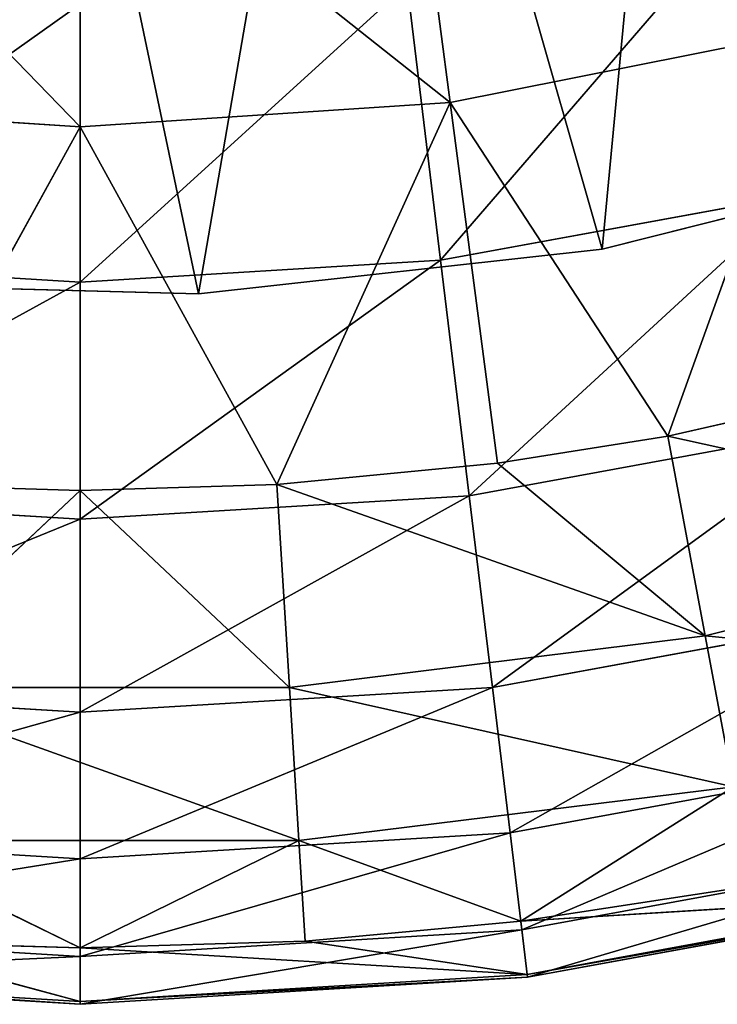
# Model space of a CAD drawing. Extents: x 2.7 to 27, y 3.9 to 33.1.
# Tile 45 of 256: x 15.269 to 15.738, y 13.071 to 13.733. Entities that reach past the tile are written whole.
import ezdxf

# ---------------------------------------------------------------- set-up
doc = ezdxf.new("R2010")
doc.units = 0
doc.header["$LTSCALE"] = 2.54
doc.layers.get('0').update_dxf_attribs({"linetype": 'CONTINUOUS'})

# ---------------------------------------------------------------- blocks, each defined once
blk = doc.blocks.new('HOTEL-MOOD-11781-11788_STL')
at = {"color": 0}
for p, q in [((15.53011, 13.88921, 14.46227), (15.55799, 13.67749, 14.87526)), ((15.53011, 13.88921, 14.46227), (15.55799, 13.67749, 14.87526)), ((15.30911, 13.87473, 14.46227), (15.30911, 13.66118, 14.87526)), ((15.30911, 13.87473, 14.46227), (15.30911, 13.66118, 14.87526)), ((15.529, 13.75692, 18.18674), (15.55153, 13.57144, 17.96241)), ((15.529, 13.75692, 18.18674), (15.55153, 13.57144, 17.96241)), ((15.30911, 13.74361, 18.18674), (15.30911, 13.55678, 17.96241)), ((15.30911, 13.74361, 18.18674), (15.30911, 13.55678, 17.96241)), ((15.55799, 13.67749, 14.87526), (15.80261, 13.72615, 14.87526)), ((15.55799, 13.67749, 14.87526), (15.80261, 13.72615, 14.87526)), ((15.7044, 13.45328, 15.27069), (15.80261, 13.72615, 14.87526)), ((15.7044, 13.45328, 15.27069), (15.80261, 13.72615, 14.87526)), ((15.06023, 13.67749, 14.87526), (15.30911, 13.66118, 14.87526)), ((15.06023, 13.67749, 14.87526), (15.30911, 13.66118, 14.87526)), ((15.30911, 13.66118, 14.87526), (15.55799, 13.67749, 14.87526)), ((15.30911, 13.66118, 14.87526), (15.55799, 13.67749, 14.87526)), ((15.44154, 13.42073, 15.27069), (15.55799, 13.67749, 14.87526)), ((15.44154, 13.42073, 15.27069), (15.55799, 13.67749, 14.87526)), ((15.7044, 13.45328, 15.27069), (15.55799, 13.67749, 14.87526)), ((15.58991, 13.43505, 15.27069), (15.55799, 13.67749, 14.87526)), ((15.7044, 13.45328, 15.27069), (15.55799, 13.67749, 14.87526)), ((15.58991, 13.43505, 15.27069), (15.55799, 13.67749, 14.87526)), ((15.17668, 13.42073, 15.27069), (15.30911, 13.66118, 14.87526)), ((15.17668, 13.42073, 15.27069), (15.30911, 13.66118, 14.87526)), ((15.44154, 13.42073, 15.27069), (15.30911, 13.66118, 14.87526)), ((15.30911, 13.41665, 15.27069), (15.30911, 13.66118, 14.87526)), ((15.44154, 13.42073, 15.27069), (15.30911, 13.66118, 14.87526)), ((15.30911, 13.41665, 15.27069), (15.30911, 13.66118, 14.87526)), ((15.9248, 13.64555, 13.12471), (15.6601, 13.5789, 13.12471)), ((15.6601, 13.5789, 13.24471), (15.9248, 13.64555, 13.24471)), ((15.9248, 13.64555, 13.12471), (15.6601, 13.5789, 13.12471)), ((15.6601, 13.5789, 13.24471), (15.9248, 13.64555, 13.24471)), ((15.55153, 13.57144, 17.96241), (15.79041, 13.61522, 17.96241)), ((15.55153, 13.57144, 17.96241), (15.79041, 13.61522, 17.96241)), ((15.6601, 13.5789, 13.12471), (15.38878, 13.54891, 13.12471)), ((15.38878, 13.54891, 13.24471), (15.6601, 13.5789, 13.24471)), ((15.6601, 13.5789, 13.12471), (15.38878, 13.54891, 13.12471)), ((15.38878, 13.54891, 13.24471), (15.6601, 13.5789, 13.24471)), ((15.6601, 13.5789, 13.12471), (15.6601, 13.5789, 13.24471)), ((15.6601, 13.5789, 13.12471), (15.6601, 13.5789, 13.24471)), ((15.30911, 13.55678, 17.96241), (15.06669, 13.57144, 17.96241)), ((15.30911, 13.55678, 17.96241), (15.06669, 13.57144, 17.96241)), ((15.55153, 13.57144, 17.96241), (15.30911, 13.55678, 17.96241)), ((15.55153, 13.57144, 17.96241), (15.30911, 13.55678, 17.96241)), ((15.55153, 13.57144, 17.96241), (15.57074, 13.41319, 17.71783)), ((15.55153, 13.57144, 17.96241), (15.57074, 13.41319, 17.71783)), ((15.38878, 13.54891, 13.12471), (15.1159, 13.55615, 13.12471)), ((15.1159, 13.55615, 13.24471), (15.38878, 13.54891, 13.24471)), ((15.38878, 13.54891, 13.12471), (15.1159, 13.55615, 13.12471)), ((15.1159, 13.55615, 13.24471), (15.38878, 13.54891, 13.24471)), ((15.30911, 13.55678, 17.96241), (15.30911, 13.39737, 17.71783)), ((15.30911, 13.55678, 17.96241), (15.30911, 13.39737, 17.71783)), ((15.38878, 13.54891, 13.12471), (15.38878, 13.54891, 13.24471)), ((15.38878, 13.54891, 13.12471), (15.38878, 13.54891, 13.24471)), ((15.7044, 13.45328, 15.27069), (15.8659, 13.48995, 15.27069)), ((15.7044, 13.45328, 15.27069), (15.8659, 13.48995, 15.27069)), ((15.57074, 13.41319, 17.71783), (15.82856, 13.46044, 17.71783)), ((15.57074, 13.41319, 17.71783), (15.82856, 13.46044, 17.71783)), ((15.58991, 13.43505, 15.27069), (15.7044, 13.45328, 15.27069)), ((15.58991, 13.43505, 15.27069), (15.7044, 13.45328, 15.27069)), ((15.7044, 13.45328, 15.27069), (15.72952, 13.31893, 15.50735)), ((15.7044, 13.45328, 15.27069), (15.72952, 13.31893, 15.50735)), ((15.7044, 13.45328, 15.27069), (16.00271, 13.38764, 15.50735)), ((15.7044, 13.45328, 15.27069), (16.00271, 13.38764, 15.50735)), ((15.44154, 13.42073, 15.27069), (15.58991, 13.43505, 15.27069)), ((15.44154, 13.42073, 15.27069), (15.58991, 13.43505, 15.27069)), ((15.72952, 13.31893, 15.50735), (15.58991, 13.43505, 15.27069)), ((15.72952, 13.31893, 15.50735), (15.58991, 13.43505, 15.27069)), ((15.17668, 13.42073, 15.27069), (15.30911, 13.41665, 15.27069)), ((15.17668, 13.42073, 15.27069), (15.30911, 13.41665, 15.27069)), ((15.30911, 13.41665, 15.27069), (15.44154, 13.42073, 15.27069)), ((15.30911, 13.41665, 15.27069), (15.44154, 13.42073, 15.27069)), ((15.72952, 13.31893, 15.50735), (15.44154, 13.42073, 15.27069)), ((15.72952, 13.31893, 15.50735), (15.44154, 13.42073, 15.27069)), ((15.44996, 13.28431, 15.50735), (15.44154, 13.42073, 15.27069)), ((15.44996, 13.28431, 15.50735), (15.44154, 13.42073, 15.27069)), ((15.30911, 13.39737, 17.71783), (15.04748, 13.41319, 17.71783)), ((15.30911, 13.39737, 17.71783), (15.04748, 13.41319, 17.71783)), ((15.16826, 13.28431, 15.50735), (15.30911, 13.41665, 15.27069)), ((15.16826, 13.28431, 15.50735), (15.30911, 13.41665, 15.27069)), ((15.44996, 13.28431, 15.50735), (15.30911, 13.41665, 15.27069)), ((15.44996, 13.28431, 15.50735), (15.30911, 13.41665, 15.27069)), ((15.57074, 13.41319, 17.71783), (15.30911, 13.39737, 17.71783)), ((15.57074, 13.41319, 17.71783), (15.30911, 13.39737, 17.71783)), ((15.57074, 13.41319, 17.71783), (15.58639, 13.28433, 17.45633)), ((15.57074, 13.41319, 17.71783), (15.58639, 13.28433, 17.45633)), ((15.30911, 13.39737, 17.71783), (15.30911, 13.26756, 17.45633)), ((15.30911, 13.39737, 17.71783), (15.30911, 13.26756, 17.45633)), ((15.72952, 13.31893, 15.50735), (16.00271, 13.38764, 15.50735)), ((15.72952, 13.31893, 15.50735), (16.00271, 13.38764, 15.50735)), ((15.58639, 13.28433, 17.45633), (15.85962, 13.3344, 17.45633)), ((15.58639, 13.28433, 17.45633), (15.85962, 13.3344, 17.45633)), ((15.44996, 13.28431, 15.50735), (15.72952, 13.31893, 15.50735)), ((15.44996, 13.28431, 15.50735), (15.72952, 13.31893, 15.50735)), ((15.72952, 13.31893, 15.50735), (15.74847, 13.21754, 15.76042)), ((15.72952, 13.31893, 15.50735), (15.74847, 13.21754, 15.76042)), ((15.30911, 13.26756, 17.45633), (15.03183, 13.28433, 17.45633)), ((15.30911, 13.26756, 17.45633), (15.03183, 13.28433, 17.45633)), ((15.16826, 13.28431, 15.50735), (15.44996, 13.28431, 15.50735)), ((15.16826, 13.28431, 15.50735), (15.44996, 13.28431, 15.50735)), ((15.58639, 13.28433, 17.45633), (15.30911, 13.26756, 17.45633)), ((15.58639, 13.28433, 17.45633), (15.30911, 13.26756, 17.45633)), ((15.45631, 13.18136, 15.76042), (15.44996, 13.28431, 15.50735)), ((15.45631, 13.18136, 15.76042), (15.44996, 13.28431, 15.50735)), ((15.58639, 13.28433, 17.45633), (15.59825, 13.18661, 17.18148)), ((15.58639, 13.28433, 17.45633), (15.59825, 13.18661, 17.18148)), ((15.30911, 13.26756, 17.45633), (15.30911, 13.16912, 17.18148)), ((15.30911, 13.26756, 17.45633), (15.30911, 13.16912, 17.18148)), ((15.59825, 13.18661, 17.18148), (15.88318, 13.23882, 17.18148)), ((15.59825, 13.18661, 17.18148), (15.88318, 13.23882, 17.18148)), ((15.45631, 13.18136, 15.76042), (15.74847, 13.21754, 15.76042)), ((15.45631, 13.18136, 15.76042), (15.74847, 13.21754, 15.76042)), ((15.60548, 13.12708, 16.0252), (15.74847, 13.21754, 15.76042)), ((15.60548, 13.12708, 16.0252), (15.74847, 13.21754, 15.76042)), ((15.30911, 13.16912, 17.18148), (15.01997, 13.18661, 17.18148)), ((15.30911, 13.16912, 17.18148), (15.01997, 13.18661, 17.18148)), ((15.59825, 13.18661, 17.18148), (15.30911, 13.16912, 17.18148)), ((15.59825, 13.18661, 17.18148), (15.30911, 13.16912, 17.18148)), ((15.59825, 13.18661, 17.18148), (15.60618, 13.12136, 16.89703)), ((15.59825, 13.18661, 17.18148), (15.60618, 13.12136, 16.89703)), ((15.16191, 13.18136, 15.76042), (15.30911, 13.10915, 16.0252)), ((15.16191, 13.18136, 15.76042), (15.30911, 13.10915, 16.0252)), ((15.16191, 13.18136, 15.76042), (15.45631, 13.18136, 15.76042)), ((15.16191, 13.18136, 15.76042), (15.45631, 13.18136, 15.76042)), ((15.30911, 13.10915, 16.0252), (15.45631, 13.18136, 15.76042)), ((15.30911, 13.10915, 16.0252), (15.45631, 13.18136, 15.76042)), ((15.46047, 13.11381, 16.0252), (15.45631, 13.18136, 15.76042)), ((15.45631, 13.18136, 15.76042), (15.60548, 13.12708, 16.0252)), ((15.46047, 13.11381, 16.0252), (15.45631, 13.18136, 15.76042)), ((15.45631, 13.18136, 15.76042), (15.60548, 13.12708, 16.0252)), ((15.60618, 13.12136, 16.89703), (15.89891, 13.175, 16.89703)), ((15.60618, 13.12136, 16.89703), (15.89891, 13.175, 16.89703)), ((15.30911, 13.16912, 17.18148), (15.30911, 13.10339, 16.89703)), ((15.30911, 13.16912, 17.18148), (15.30911, 13.10339, 16.89703)), ((15.60548, 13.12708, 16.0252), (15.76091, 13.15101, 16.0252)), ((15.60548, 13.12708, 16.0252), (15.76091, 13.15101, 16.0252)), ((15.60548, 13.12708, 16.0252), (15.90613, 13.14569, 16.31492)), ((15.60548, 13.12708, 16.0252), (15.90613, 13.14569, 16.31492)), ((15.60981, 13.09139, 16.31492), (15.90613, 13.14569, 16.31492)), ((15.60981, 13.09139, 16.31492), (15.90613, 13.14569, 16.31492)), ((15.61005, 13.08947, 16.60686), (15.9066, 13.14382, 16.60686)), ((15.61005, 13.08947, 16.60686), (15.9066, 13.14382, 16.60686)), ((15.46047, 13.11381, 16.0252), (15.60548, 13.12708, 16.0252)), ((15.46047, 13.11381, 16.0252), (15.60548, 13.12708, 16.0252)), ((15.60548, 13.12708, 16.0252), (15.60981, 13.09139, 16.31492)), ((15.60548, 13.12708, 16.0252), (15.60981, 13.09139, 16.31492)), ((15.30911, 13.10339, 16.89703), (15.01204, 13.12136, 16.89703)), ((15.30911, 13.10339, 16.89703), (15.01204, 13.12136, 16.89703)), ((15.60618, 13.12136, 16.89703), (15.30911, 13.10339, 16.89703)), ((15.60618, 13.12136, 16.89703), (15.30911, 13.10339, 16.89703)), ((15.60618, 13.12136, 16.89703), (15.61005, 13.08947, 16.60686)), ((15.60618, 13.12136, 16.89703), (15.61005, 13.08947, 16.60686)), ((15.15775, 13.11381, 16.0252), (15.30911, 13.10915, 16.0252)), ((15.30911, 13.0732, 16.31492), (15.15775, 13.11381, 16.0252)), ((15.30911, 13.0732, 16.31492), (15.15775, 13.11381, 16.0252)), ((15.15775, 13.11381, 16.0252), (15.30911, 13.10915, 16.0252)), ((15.30911, 13.10915, 16.0252), (15.46047, 13.11381, 16.0252)), ((15.30911, 13.10915, 16.0252), (15.46047, 13.11381, 16.0252)), ((15.46047, 13.11381, 16.0252), (15.60981, 13.09139, 16.31492)), ((15.46047, 13.11381, 16.0252), (15.60981, 13.09139, 16.31492)), ((15.30911, 13.10915, 16.0252), (15.30911, 13.0732, 16.31492)), ((15.30911, 13.10915, 16.0252), (15.30911, 13.0732, 16.31492)), ((15.30911, 13.10915, 16.0252), (15.60981, 13.09139, 16.31492)), ((15.30911, 13.10915, 16.0252), (15.60981, 13.09139, 16.31492)), ((15.30911, 13.10339, 16.89703), (15.30911, 13.07127, 16.60686)), ((15.30911, 13.10339, 16.89703), (15.30911, 13.07127, 16.60686)), ((15.30911, 13.07127, 16.60686), (15.00817, 13.08947, 16.60686)), ((15.30911, 13.07127, 16.60686), (15.00817, 13.08947, 16.60686)), ((15.30911, 13.0732, 16.31492), (15.0084, 13.09139, 16.31492)), ((15.30911, 13.0732, 16.31492), (15.0084, 13.09139, 16.31492)), ((15.60981, 13.09139, 16.31492), (15.30911, 13.0732, 16.31492)), ((15.60981, 13.09139, 16.31492), (15.30911, 13.0732, 16.31492)), ((15.61005, 13.08947, 16.60686), (15.30911, 13.07127, 16.60686)), ((15.61005, 13.08947, 16.60686), (15.30911, 13.07127, 16.60686)), ((15.61005, 13.08947, 16.60686), (15.60981, 13.09139, 16.31492)), ((15.61005, 13.08947, 16.60686), (15.60981, 13.09139, 16.31492)), ((15.30911, 13.07127, 16.60686), (15.30911, 13.0732, 16.31492)), ((15.30911, 13.07127, 16.60686), (15.30911, 13.0732, 16.31492))]:
    blk.add_line(p, q, dxfattribs=at)
mesh = blk.add_polyface(dxfattribs=at)
corners = [(13.3318, 15.87194, 13.12471), (13.31735, 15.32747, 13.12471), (13.30595, 15.6002, 13.12471), (13.36578, 15.05883, 13.12471), (13.3944, 16.13764, 13.12471), (13.45034, 14.79929, 13.12471), (13.4926, 16.39233, 13.12471), (13.56946, 14.55368, 13.12471), (13.62457, 16.63128, 13.12471), (13.7209, 14.32657, 13.12471), (13.78784, 16.85004, 13.12471), (13.90186, 14.12221, 13.12471), (13.90718, 15.47362, 13.12471), (13.91414, 15.70473, 13.12471), (13.97938, 17.04452, 13.12471), (13.95905, 15.93155, 13.12471), (14.04068, 16.14789, 13.12471), (14.19562, 17.21111, 13.12471), (14.1568, 16.34784, 13.12471), (14.30425, 16.52594, 13.12471), (14.43253, 17.34671, 13.12471), (14.47901, 16.67735, 13.12471), (14.6857, 17.44879, 13.12471), (14.6763, 16.79793, 13.12471), (14.89075, 16.8844, 13.12471), (14.95041, 17.51544, 13.12471), (15.1165, 16.93438, 13.12471), (15.22172, 17.54542, 13.12471), (15.3474, 16.94653, 13.12471), (15.4946, 17.53818, 13.12471), (15.57716, 16.92051, 13.12471), (15.76394, 17.49386, 13.12471), (15.79949, 16.85702, 13.12471), (16.02475, 17.41327, 13.12471), (16.00835, 16.75781, 13.12471), (16.19802, 16.62557, 13.12471), (16.27214, 17.29791, 13.12471), (16.36335, 16.46392, 13.12471), (16.50153, 17.14995, 13.12471), (16.49981, 16.27726, 13.12471), (16.60368, 16.07068, 13.12471), (16.70863, 16.97213, 13.12471), (16.67214, 15.84983, 13.12471), (16.70332, 15.62072, 13.12471), (14.10897, 13.94438, 13.12471), (13.93836, 15.24451, 13.12471), (14.00682, 15.02365, 13.12471), (14.11069, 14.81708, 13.12471), (14.33836, 13.79642, 13.12471), (14.24715, 14.63042, 13.12471), (14.41248, 14.46876, 13.12471), (14.58575, 13.68107, 13.12471), (14.60215, 14.33652, 13.12471), (14.84656, 13.60048, 13.12471), (14.81101, 14.23731, 13.12471), (15.03334, 14.17383, 13.12471), (15.1159, 13.55615, 13.12471), (15.2631, 14.1478, 13.12471), (15.38878, 13.54891, 13.12471), (15.494, 14.15995, 13.12471), (15.6601, 13.5789, 13.12471), (15.71975, 14.20993, 13.12471), (15.9248, 13.64555, 13.12471), (15.9342, 14.2964, 13.12471), (16.17797, 13.74762, 13.12471), (16.13149, 14.41698, 13.12471), (16.30625, 14.56839, 13.12471), (16.41488, 13.88322, 13.12471), (16.4537, 14.7465, 13.12471), (16.63112, 14.04981, 13.12471), (16.56982, 14.94644, 13.12471), (16.65145, 15.16278, 13.12471), (16.82266, 14.24429, 13.12471), (16.69635, 15.3896, 13.12471), (16.8896, 16.76776, 13.12471), (16.98593, 14.46305, 13.12471), (17.04104, 16.54066, 13.12471), (17.1179, 14.702, 13.12471), (17.16016, 16.29505, 13.12471), (17.2161, 14.9567, 13.12471), (17.24472, 16.0355, 13.12471), (17.2787, 15.22239, 13.12471), (17.29315, 15.76686, 13.12471), (17.30455, 15.49413, 13.12471)]
mesh.append_faces([[corners[k] for k in face] for face in [(0, 1, 2), (81, 82, 83)]], dxfattribs={"vtx0": -1, "color": 0})
mesh.append_faces([[corners[k] for k in face] for face in [(1, 0, 3), (3, 4, 5), (5, 6, 7), (7, 8, 9), (9, 10, 11), (12, 10, 13), (13, 14, 15), (15, 14, 16), (16, 17, 18), (18, 17, 19), (19, 20, 21), (21, 22, 23), (23, 22, 24), (24, 25, 26), (26, 27, 28), (28, 29, 30), (30, 31, 32), (32, 33, 34), (34, 33, 35), (35, 36, 37), (37, 38, 39), (39, 38, 40), (40, 41, 42), (42, 41, 43), (44, 47, 48), (48, 50, 51), (51, 52, 53), (53, 55, 56), (56, 57, 58), (58, 59, 60), (60, 61, 62), (62, 63, 64), (64, 66, 67), (67, 68, 69), (69, 71, 72), (72, 74, 75), (75, 76, 77), (77, 78, 79), (79, 80, 81)]], dxfattribs={"vtx0": -1, "vtx1": -1, "color": 0})
mesh.append_faces([[corners[k] for k in face] for face in [(11, 10, 12), (72, 43, 41)]], dxfattribs={"vtx0": -1, "vtx1": -1, "vtx2": -1, "color": 0})
mesh.append_faces([[corners[k] for k in face] for face in [(3, 0, 4), (5, 4, 6), (7, 6, 8), (9, 8, 10), (13, 10, 14), (16, 14, 17), (19, 17, 20), (21, 20, 22), (24, 22, 25), (26, 25, 27), (28, 27, 29), (30, 29, 31), (32, 31, 33), (35, 33, 36), (37, 36, 38), (40, 38, 41), (12, 44, 11), (44, 12, 45), (44, 45, 46), (44, 46, 47), (48, 47, 49), (48, 49, 50), (51, 50, 52), (53, 52, 54), (53, 54, 55), (56, 55, 57), (58, 57, 59), (60, 59, 61), (62, 61, 63), (64, 63, 65), (64, 65, 66), (67, 66, 68), (69, 68, 70), (69, 70, 71), (72, 71, 73), (72, 73, 43), (72, 41, 74), (75, 74, 76), (77, 76, 78), (79, 78, 80), (81, 80, 82)]], dxfattribs={"vtx0": -1, "vtx2": -1, "color": 0})
mesh = blk.add_polyface(dxfattribs=at)
corners = [(14.10897, 13.94438, 13.24471), (13.90718, 15.47362, 13.24471), (13.90186, 14.12221, 13.24471), (13.93836, 15.24451, 13.24471), (14.00682, 15.02365, 13.24471), (14.11069, 14.81708, 13.24471), (14.33836, 13.79642, 13.24471), (14.24715, 14.63042, 13.24471), (14.41248, 14.46876, 13.24471), (14.58575, 13.68107, 13.24471), (14.60215, 14.33652, 13.24471), (14.84656, 13.60048, 13.24471), (14.81101, 14.23731, 13.24471), (15.03334, 14.17383, 13.24471), (15.1159, 13.55615, 13.24471), (15.2631, 14.1478, 13.24471), (15.38878, 13.54891, 13.24471), (15.494, 14.15995, 13.24471), (15.6601, 13.5789, 13.24471), (15.71975, 14.20993, 13.24471), (15.9248, 13.64555, 13.24471), (15.9342, 14.2964, 13.24471), (16.17797, 13.74762, 13.24471), (16.13149, 14.41698, 13.24471), (16.30625, 14.56839, 13.24471), (16.41488, 13.88322, 13.24471), (16.4537, 14.7465, 13.24471), (16.63112, 14.04981, 13.24471), (16.56982, 14.94644, 13.24471), (16.65145, 15.16278, 13.24471), (16.82266, 14.24429, 13.24471), (16.69635, 15.3896, 13.24471), (16.70332, 15.62072, 13.24471), (16.70863, 16.97213, 13.24471), (16.8896, 16.76776, 13.24471), (16.98593, 14.46305, 13.24471), (17.04104, 16.54066, 13.24471), (17.1179, 14.702, 13.24471), (17.16016, 16.29505, 13.24471), (17.2161, 14.9567, 13.24471), (17.24472, 16.0355, 13.24471), (17.2787, 15.22239, 13.24471), (17.29315, 15.76686, 13.24471), (17.30455, 15.49413, 13.24471), (13.31735, 15.32747, 13.24471), (13.3318, 15.87194, 13.24471), (13.30595, 15.6002, 13.24471), (13.36578, 15.05883, 13.24471), (13.3944, 16.13764, 13.24471), (13.45034, 14.79929, 13.24471), (13.4926, 16.39233, 13.24471), (13.56946, 14.55368, 13.24471), (13.62457, 16.63128, 13.24471), (13.7209, 14.32657, 13.24471), (13.78784, 16.85004, 13.24471), (13.91414, 15.70473, 13.24471), (13.97938, 17.04452, 13.24471), (13.95905, 15.93155, 13.24471), (14.04068, 16.14789, 13.24471), (14.19562, 17.21111, 13.24471), (14.1568, 16.34784, 13.24471), (14.30425, 16.52594, 13.24471), (14.43253, 17.34671, 13.24471), (14.47901, 16.67735, 13.24471), (14.6857, 17.44879, 13.24471), (14.6763, 16.79793, 13.24471), (14.89075, 16.8844, 13.24471), (14.95041, 17.51544, 13.24471), (15.1165, 16.93438, 13.24471), (15.22172, 17.54542, 13.24471), (15.3474, 16.94653, 13.24471), (15.4946, 17.53818, 13.24471), (15.57716, 16.92051, 13.24471), (15.76394, 17.49386, 13.24471), (15.79949, 16.85702, 13.24471), (16.02475, 17.41327, 13.24471), (16.00835, 16.75781, 13.24471), (16.19802, 16.62557, 13.24471), (16.27214, 17.29791, 13.24471), (16.36335, 16.46392, 13.24471), (16.50153, 17.14995, 13.24471), (16.49981, 16.27726, 13.24471), (16.60368, 16.07068, 13.24471), (16.67214, 15.84983, 13.24471)]
mesh.append_faces([[corners[k] for k in face] for face in [(42, 41, 43), (44, 45, 46)]], dxfattribs={"vtx0": -1, "color": 0})
mesh.append_faces([[corners[k] for k in face] for face in [(0, 1, 2), (1, 0, 3), (3, 0, 4), (4, 0, 5), (5, 6, 7), (7, 6, 8), (8, 9, 10), (10, 11, 12), (12, 11, 13), (13, 14, 15), (15, 16, 17), (17, 18, 19), (19, 20, 21), (21, 22, 23), (23, 22, 24), (24, 25, 26), (26, 27, 28), (28, 27, 29), (29, 30, 31), (31, 30, 32), (33, 30, 34), (34, 35, 36), (36, 37, 38), (38, 39, 40), (40, 41, 42), (45, 47, 48), (48, 49, 50), (50, 51, 52), (52, 53, 54), (54, 55, 56), (56, 58, 59), (59, 61, 62), (62, 63, 64), (64, 66, 67), (67, 68, 69), (69, 70, 71), (71, 72, 73), (73, 74, 75), (75, 77, 78), (78, 79, 80), (80, 82, 33)]], dxfattribs={"vtx0": -1, "vtx1": -1, "color": 0})
mesh.append_faces([[corners[k] for k in face] for face in [(32, 30, 33), (54, 2, 1)]], dxfattribs={"vtx0": -1, "vtx1": -1, "vtx2": -1, "color": 0})
mesh.append_faces([[corners[k] for k in face] for face in [(5, 0, 6), (8, 6, 9), (10, 9, 11), (13, 11, 14), (15, 14, 16), (17, 16, 18), (19, 18, 20), (21, 20, 22), (24, 22, 25), (26, 25, 27), (29, 27, 30), (34, 30, 35), (36, 35, 37), (38, 37, 39), (40, 39, 41), (45, 44, 47), (48, 47, 49), (50, 49, 51), (52, 51, 53), (54, 53, 2), (54, 1, 55), (56, 55, 57), (56, 57, 58), (59, 58, 60), (59, 60, 61), (62, 61, 63), (64, 63, 65), (64, 65, 66), (67, 66, 68), (69, 68, 70), (71, 70, 72), (73, 72, 74), (75, 74, 76), (75, 76, 77), (78, 77, 79), (80, 79, 81), (80, 81, 82), (33, 82, 83), (33, 83, 32)]], dxfattribs={"vtx0": -1, "vtx2": -1, "color": 0})
mesh = blk.add_polyface(dxfattribs=at)
corners = [(15.80261, 13.72615, 14.87526), (15.53011, 13.88921, 14.46227), (15.74734, 13.93242, 14.46227), (15.55799, 13.67749, 14.87526)]
mesh.append_faces([[corners[k] for k in face] for face in [(0, 1, 2), (1, 0, 3)]], dxfattribs={"vtx0": -1, "color": 0})
mesh = blk.add_polyface(dxfattribs=at)
corners = [(15.30911, 13.66118, 14.87526), (15.0881, 13.88921, 14.46227), (15.30911, 13.87473, 14.46227), (15.06023, 13.67749, 14.87526)]
mesh.append_faces([[corners[k] for k in face] for face in [(0, 1, 2), (1, 0, 3)]], dxfattribs={"vtx0": -1, "color": 0})
mesh = blk.add_polyface(dxfattribs=at)
corners = [(15.55799, 13.67749, 14.87526), (15.30911, 13.87473, 14.46227), (15.53011, 13.88921, 14.46227), (15.30911, 13.66118, 14.87526)]
mesh.append_faces([[corners[k] for k in face] for face in [(0, 1, 2), (1, 0, 3)]], dxfattribs={"vtx0": -1, "color": 0})
mesh = blk.add_polyface(dxfattribs=at)
corners = [(15.74569, 13.79663, 18.18674), (15.55153, 13.57144, 17.96241), (15.79041, 13.61522, 17.96241), (15.529, 13.75692, 18.18674)]
mesh.append_faces([[corners[k] for k in face] for face in [(0, 1, 2), (1, 0, 3)]], dxfattribs={"vtx0": -1, "color": 0})
mesh = blk.add_polyface(dxfattribs=at)
corners = [(15.30911, 13.74361, 18.18674), (15.06669, 13.57144, 17.96241), (15.30911, 13.55678, 17.96241), (15.08921, 13.75692, 18.18674)]
mesh.append_faces([[corners[k] for k in face] for face in [(0, 1, 2), (1, 0, 3)]], dxfattribs={"vtx0": -1, "color": 0})
mesh = blk.add_polyface(dxfattribs=at)
corners = [(15.529, 13.75692, 18.18674), (15.30911, 13.55678, 17.96241), (15.55153, 13.57144, 17.96241), (15.30911, 13.74361, 18.18674)]
mesh.append_faces([[corners[k] for k in face] for face in [(0, 1, 2), (1, 0, 3)]], dxfattribs={"vtx0": -1, "color": 0})
mesh = blk.add_polyface(dxfattribs=at)
corners = [(15.7044, 13.45328, 15.27069), (15.55799, 13.67749, 14.87526), (15.80261, 13.72615, 14.87526)]
mesh.append_faces([[corners[k] for k in face] for face in [(0, 1, 2)]], dxfattribs={"color": 0})
mesh = blk.add_polyface(dxfattribs=at)
corners = [(15.7044, 13.45328, 15.27069), (15.80261, 13.72615, 14.87526), (15.8659, 13.48995, 15.27069)]
mesh.append_faces([[corners[k] for k in face] for face in [(0, 1, 2)]], dxfattribs={"color": 0})
mesh = blk.add_polyface(dxfattribs=at)
corners = [(15.17668, 13.42073, 15.27069), (15.06023, 13.67749, 14.87526), (15.30911, 13.66118, 14.87526)]
mesh.append_faces([[corners[k] for k in face] for face in [(0, 1, 2)]], dxfattribs={"color": 0})
mesh = blk.add_polyface(dxfattribs=at)
corners = [(15.44154, 13.42073, 15.27069), (15.30911, 13.66118, 14.87526), (15.55799, 13.67749, 14.87526)]
mesh.append_faces([[corners[k] for k in face] for face in [(0, 1, 2)]], dxfattribs={"color": 0})
mesh = blk.add_polyface(dxfattribs=at)
corners = [(15.44154, 13.42073, 15.27069), (15.55799, 13.67749, 14.87526), (15.58991, 13.43505, 15.27069)]
mesh.append_faces([[corners[k] for k in face] for face in [(0, 1, 2)]], dxfattribs={"color": 0})
mesh = blk.add_polyface(dxfattribs=at)
corners = [(15.58991, 13.43505, 15.27069), (15.55799, 13.67749, 14.87526), (15.7044, 13.45328, 15.27069)]
mesh.append_faces([[corners[k] for k in face] for face in [(0, 1, 2)]], dxfattribs={"color": 0})
mesh = blk.add_polyface(dxfattribs=at)
corners = [(15.17668, 13.42073, 15.27069), (15.30911, 13.66118, 14.87526), (15.30911, 13.41665, 15.27069)]
mesh.append_faces([[corners[k] for k in face] for face in [(0, 1, 2)]], dxfattribs={"color": 0})
mesh = blk.add_polyface(dxfattribs=at)
corners = [(15.30911, 13.41665, 15.27069), (15.30911, 13.66118, 14.87526), (15.44154, 13.42073, 15.27069)]
mesh.append_faces([[corners[k] for k in face] for face in [(0, 1, 2)]], dxfattribs={"color": 0})
mesh = blk.add_polyface(dxfattribs=at)
corners = [(15.9248, 13.64555, 13.24471), (15.6601, 13.5789, 13.12471), (15.9248, 13.64555, 13.12471), (15.6601, 13.5789, 13.24471)]
mesh.append_faces([[corners[k] for k in face] for face in [(0, 1, 2), (1, 0, 3)]], dxfattribs={"vtx0": -1, "color": 0})
mesh = blk.add_polyface(dxfattribs=at)
corners = [(15.79041, 13.61522, 17.96241), (15.57074, 13.41319, 17.71783), (15.82856, 13.46044, 17.71783), (15.55153, 13.57144, 17.96241)]
mesh.append_faces([[corners[k] for k in face] for face in [(0, 1, 2), (1, 0, 3)]], dxfattribs={"vtx0": -1, "color": 0})
mesh = blk.add_polyface(dxfattribs=at)
corners = [(15.6601, 13.5789, 13.24471), (15.38878, 13.54891, 13.12471), (15.6601, 13.5789, 13.12471), (15.38878, 13.54891, 13.24471)]
mesh.append_faces([[corners[k] for k in face] for face in [(0, 1, 2), (1, 0, 3)]], dxfattribs={"vtx0": -1, "color": 0})
mesh = blk.add_polyface(dxfattribs=at)
corners = [(15.30911, 13.55678, 17.96241), (15.04748, 13.41319, 17.71783), (15.30911, 13.39737, 17.71783), (15.06669, 13.57144, 17.96241)]
mesh.append_faces([[corners[k] for k in face] for face in [(0, 1, 2), (1, 0, 3)]], dxfattribs={"vtx0": -1, "color": 0})
mesh = blk.add_polyface(dxfattribs=at)
corners = [(15.55153, 13.57144, 17.96241), (15.30911, 13.39737, 17.71783), (15.57074, 13.41319, 17.71783), (15.30911, 13.55678, 17.96241)]
mesh.append_faces([[corners[k] for k in face] for face in [(0, 1, 2), (1, 0, 3)]], dxfattribs={"vtx0": -1, "color": 0})
mesh = blk.add_polyface(dxfattribs=at)
corners = [(15.38878, 13.54891, 13.24471), (15.1159, 13.55615, 13.12471), (15.38878, 13.54891, 13.12471), (15.1159, 13.55615, 13.24471)]
mesh.append_faces([[corners[k] for k in face] for face in [(0, 1, 2), (1, 0, 3)]], dxfattribs={"vtx0": -1, "color": 0})
mesh = blk.add_polyface(dxfattribs=at)
corners = [(16.00271, 13.38764, 15.50735), (15.7044, 13.45328, 15.27069), (15.8659, 13.48995, 15.27069)]
mesh.append_faces([[corners[k] for k in face] for face in [(0, 1, 2)]], dxfattribs={"color": 0})
mesh = blk.add_polyface(dxfattribs=at)
corners = [(15.82856, 13.46044, 17.71783), (15.58639, 13.28433, 17.45633), (15.85962, 13.3344, 17.45633), (15.57074, 13.41319, 17.71783)]
mesh.append_faces([[corners[k] for k in face] for face in [(0, 1, 2), (1, 0, 3)]], dxfattribs={"vtx0": -1, "color": 0})
mesh = blk.add_polyface(dxfattribs=at)
corners = [(15.72952, 13.31893, 15.50735), (15.58991, 13.43505, 15.27069), (15.7044, 13.45328, 15.27069)]
mesh.append_faces([[corners[k] for k in face] for face in [(0, 1, 2)]], dxfattribs={"color": 0})
mesh = blk.add_polyface(dxfattribs=at)
corners = [(15.72952, 13.31893, 15.50735), (15.7044, 13.45328, 15.27069), (16.00271, 13.38764, 15.50735)]
mesh.append_faces([[corners[k] for k in face] for face in [(0, 1, 2)]], dxfattribs={"color": 0})
mesh = blk.add_polyface(dxfattribs=at)
corners = [(15.72952, 13.31893, 15.50735), (15.44154, 13.42073, 15.27069), (15.58991, 13.43505, 15.27069)]
mesh.append_faces([[corners[k] for k in face] for face in [(0, 1, 2)]], dxfattribs={"color": 0})
mesh = blk.add_polyface(dxfattribs=at)
corners = [(15.16826, 13.28431, 15.50735), (15.17668, 13.42073, 15.27069), (15.30911, 13.41665, 15.27069)]
mesh.append_faces([[corners[k] for k in face] for face in [(0, 1, 2)]], dxfattribs={"color": 0})
mesh = blk.add_polyface(dxfattribs=at)
corners = [(15.44996, 13.28431, 15.50735), (15.30911, 13.41665, 15.27069), (15.44154, 13.42073, 15.27069)]
mesh.append_faces([[corners[k] for k in face] for face in [(0, 1, 2)]], dxfattribs={"color": 0})
mesh = blk.add_polyface(dxfattribs=at)
corners = [(15.44996, 13.28431, 15.50735), (15.44154, 13.42073, 15.27069), (15.72952, 13.31893, 15.50735)]
mesh.append_faces([[corners[k] for k in face] for face in [(0, 1, 2)]], dxfattribs={"color": 0})
mesh = blk.add_polyface(dxfattribs=at)
corners = [(15.30911, 13.39737, 17.71783), (15.03183, 13.28433, 17.45633), (15.30911, 13.26756, 17.45633), (15.04748, 13.41319, 17.71783)]
mesh.append_faces([[corners[k] for k in face] for face in [(0, 1, 2), (1, 0, 3)]], dxfattribs={"vtx0": -1, "color": 0})
mesh = blk.add_polyface(dxfattribs=at)
corners = [(15.16826, 13.28431, 15.50735), (15.30911, 13.41665, 15.27069), (15.44996, 13.28431, 15.50735)]
mesh.append_faces([[corners[k] for k in face] for face in [(0, 1, 2)]], dxfattribs={"color": 0})
mesh = blk.add_polyface(dxfattribs=at)
corners = [(15.57074, 13.41319, 17.71783), (15.30911, 13.26756, 17.45633), (15.58639, 13.28433, 17.45633), (15.30911, 13.39737, 17.71783)]
mesh.append_faces([[corners[k] for k in face] for face in [(0, 1, 2), (1, 0, 3)]], dxfattribs={"vtx0": -1, "color": 0})
mesh = blk.add_polyface(dxfattribs=at)
corners = [(16.03397, 13.28935, 15.76042), (15.72952, 13.31893, 15.50735), (16.00271, 13.38764, 15.50735), (15.74847, 13.21754, 15.76042)]
mesh.append_faces([[corners[k] for k in face] for face in [(0, 1, 2), (1, 0, 3)]], dxfattribs={"vtx0": -1, "color": 0})
mesh = blk.add_polyface(dxfattribs=at)
corners = [(15.85962, 13.3344, 17.45633), (15.59825, 13.18661, 17.18148), (15.88318, 13.23882, 17.18148), (15.58639, 13.28433, 17.45633)]
mesh.append_faces([[corners[k] for k in face] for face in [(0, 1, 2), (1, 0, 3)]], dxfattribs={"vtx0": -1, "color": 0})
mesh = blk.add_polyface(dxfattribs=at)
corners = [(15.74847, 13.21754, 15.76042), (15.44996, 13.28431, 15.50735), (15.72952, 13.31893, 15.50735), (15.45631, 13.18136, 15.76042)]
mesh.append_faces([[corners[k] for k in face] for face in [(0, 1, 2), (1, 0, 3)]], dxfattribs={"vtx0": -1, "color": 0})
mesh = blk.add_polyface(dxfattribs=at)
corners = [(15.30911, 13.26756, 17.45633), (15.01997, 13.18661, 17.18148), (15.30911, 13.16912, 17.18148), (15.03183, 13.28433, 17.45633)]
mesh.append_faces([[corners[k] for k in face] for face in [(0, 1, 2), (1, 0, 3)]], dxfattribs={"vtx0": -1, "color": 0})
mesh = blk.add_polyface(dxfattribs=at)
corners = [(15.45631, 13.18136, 15.76042), (15.16826, 13.28431, 15.50735), (15.44996, 13.28431, 15.50735), (15.16191, 13.18136, 15.76042)]
mesh.append_faces([[corners[k] for k in face] for face in [(0, 1, 2), (1, 0, 3)]], dxfattribs={"vtx0": -1, "color": 0})
mesh = blk.add_polyface(dxfattribs=at)
corners = [(15.58639, 13.28433, 17.45633), (15.30911, 13.16912, 17.18148), (15.59825, 13.18661, 17.18148), (15.30911, 13.26756, 17.45633)]
mesh.append_faces([[corners[k] for k in face] for face in [(0, 1, 2), (1, 0, 3)]], dxfattribs={"vtx0": -1, "color": 0})
mesh = blk.add_polyface(dxfattribs=at)
corners = [(15.88318, 13.23882, 17.18148), (15.60618, 13.12136, 16.89703), (15.89891, 13.175, 16.89703), (15.59825, 13.18661, 17.18148)]
mesh.append_faces([[corners[k] for k in face] for face in [(0, 1, 2), (1, 0, 3)]], dxfattribs={"vtx0": -1, "color": 0})
mesh = blk.add_polyface(dxfattribs=at)
corners = [(15.60548, 13.12708, 16.0252), (15.45631, 13.18136, 15.76042), (15.74847, 13.21754, 15.76042)]
mesh.append_faces([[corners[k] for k in face] for face in [(0, 1, 2)]], dxfattribs={"color": 0})
mesh = blk.add_polyface(dxfattribs=at)
corners = [(15.60548, 13.12708, 16.0252), (15.74847, 13.21754, 15.76042), (15.76091, 13.15101, 16.0252)]
mesh.append_faces([[corners[k] for k in face] for face in [(0, 1, 2)]], dxfattribs={"color": 0})
mesh = blk.add_polyface(dxfattribs=at)
corners = [(15.30911, 13.16912, 17.18148), (15.01204, 13.12136, 16.89703), (15.30911, 13.10339, 16.89703), (15.01997, 13.18661, 17.18148)]
mesh.append_faces([[corners[k] for k in face] for face in [(0, 1, 2), (1, 0, 3)]], dxfattribs={"vtx0": -1, "color": 0})
mesh = blk.add_polyface(dxfattribs=at)
corners = [(15.59825, 13.18661, 17.18148), (15.30911, 13.10339, 16.89703), (15.60618, 13.12136, 16.89703), (15.30911, 13.16912, 17.18148)]
mesh.append_faces([[corners[k] for k in face] for face in [(0, 1, 2), (1, 0, 3)]], dxfattribs={"vtx0": -1, "color": 0})
mesh = blk.add_polyface(dxfattribs=at)
corners = [(15.15775, 13.11381, 16.0252), (15.16191, 13.18136, 15.76042), (15.30911, 13.10915, 16.0252)]
mesh.append_faces([[corners[k] for k in face] for face in [(0, 1, 2)]], dxfattribs={"color": 0})
mesh = blk.add_polyface(dxfattribs=at)
corners = [(15.30911, 13.10915, 16.0252), (15.16191, 13.18136, 15.76042), (15.45631, 13.18136, 15.76042)]
mesh.append_faces([[corners[k] for k in face] for face in [(0, 1, 2)]], dxfattribs={"color": 0})
mesh = blk.add_polyface(dxfattribs=at)
corners = [(15.30911, 13.10915, 16.0252), (15.45631, 13.18136, 15.76042), (15.46047, 13.11381, 16.0252)]
mesh.append_faces([[corners[k] for k in face] for face in [(0, 1, 2)]], dxfattribs={"color": 0})
mesh = blk.add_polyface(dxfattribs=at)
corners = [(15.46047, 13.11381, 16.0252), (15.45631, 13.18136, 15.76042), (15.60548, 13.12708, 16.0252)]
mesh.append_faces([[corners[k] for k in face] for face in [(0, 1, 2)]], dxfattribs={"color": 0})
mesh = blk.add_polyface(dxfattribs=at)
corners = [(15.89891, 13.175, 16.89703), (15.61005, 13.08947, 16.60686), (15.9066, 13.14382, 16.60686), (15.60618, 13.12136, 16.89703)]
mesh.append_faces([[corners[k] for k in face] for face in [(0, 1, 2), (1, 0, 3)]], dxfattribs={"vtx0": -1, "color": 0})
mesh = blk.add_polyface(dxfattribs=at)
corners = [(15.90613, 13.14569, 16.31492), (15.60548, 13.12708, 16.0252), (15.76091, 13.15101, 16.0252)]
mesh.append_faces([[corners[k] for k in face] for face in [(0, 1, 2)]], dxfattribs={"color": 0})
mesh = blk.add_polyface(dxfattribs=at)
corners = [(15.60981, 13.09139, 16.31492), (15.60548, 13.12708, 16.0252), (15.90613, 13.14569, 16.31492)]
mesh.append_faces([[corners[k] for k in face] for face in [(0, 1, 2)]], dxfattribs={"color": 0})
mesh = blk.add_polyface(dxfattribs=at)
corners = [(15.9066, 13.14382, 16.60686), (15.60981, 13.09139, 16.31492), (15.90613, 13.14569, 16.31492), (15.61005, 13.08947, 16.60686)]
mesh.append_faces([[corners[k] for k in face] for face in [(0, 1, 2), (1, 0, 3)]], dxfattribs={"vtx0": -1, "color": 0})
mesh = blk.add_polyface(dxfattribs=at)
corners = [(15.60981, 13.09139, 16.31492), (15.46047, 13.11381, 16.0252), (15.60548, 13.12708, 16.0252)]
mesh.append_faces([[corners[k] for k in face] for face in [(0, 1, 2)]], dxfattribs={"color": 0})
mesh = blk.add_polyface(dxfattribs=at)
corners = [(15.30911, 13.10339, 16.89703), (15.00817, 13.08947, 16.60686), (15.30911, 13.07127, 16.60686), (15.01204, 13.12136, 16.89703)]
mesh.append_faces([[corners[k] for k in face] for face in [(0, 1, 2), (1, 0, 3)]], dxfattribs={"vtx0": -1, "color": 0})
mesh = blk.add_polyface(dxfattribs=at)
corners = [(15.60618, 13.12136, 16.89703), (15.30911, 13.07127, 16.60686), (15.61005, 13.08947, 16.60686), (15.30911, 13.10339, 16.89703)]
mesh.append_faces([[corners[k] for k in face] for face in [(0, 1, 2), (1, 0, 3)]], dxfattribs={"vtx0": -1, "color": 0})
mesh = blk.add_polyface(dxfattribs=at)
corners = [(15.0084, 13.09139, 16.31492), (15.15775, 13.11381, 16.0252), (15.30911, 13.0732, 16.31492)]
mesh.append_faces([[corners[k] for k in face] for face in [(0, 1, 2)]], dxfattribs={"color": 0})
mesh = blk.add_polyface(dxfattribs=at)
corners = [(15.30911, 13.0732, 16.31492), (15.15775, 13.11381, 16.0252), (15.30911, 13.10915, 16.0252)]
mesh.append_faces([[corners[k] for k in face] for face in [(0, 1, 2)]], dxfattribs={"color": 0})
mesh = blk.add_polyface(dxfattribs=at)
corners = [(15.60981, 13.09139, 16.31492), (15.30911, 13.10915, 16.0252), (15.46047, 13.11381, 16.0252)]
mesh.append_faces([[corners[k] for k in face] for face in [(0, 1, 2)]], dxfattribs={"color": 0})
mesh = blk.add_polyface(dxfattribs=at)
corners = [(15.30911, 13.0732, 16.31492), (15.30911, 13.10915, 16.0252), (15.60981, 13.09139, 16.31492)]
mesh.append_faces([[corners[k] for k in face] for face in [(0, 1, 2)]], dxfattribs={"color": 0})
mesh = blk.add_polyface(dxfattribs=at)
corners = [(15.30911, 13.07127, 16.60686), (15.0084, 13.09139, 16.31492), (15.30911, 13.0732, 16.31492), (15.00817, 13.08947, 16.60686)]
mesh.append_faces([[corners[k] for k in face] for face in [(0, 1, 2), (1, 0, 3)]], dxfattribs={"vtx0": -1, "color": 0})
mesh = blk.add_polyface(dxfattribs=at)
corners = [(15.61005, 13.08947, 16.60686), (15.30911, 13.0732, 16.31492), (15.60981, 13.09139, 16.31492), (15.30911, 13.07127, 16.60686)]
mesh.append_faces([[corners[k] for k in face] for face in [(0, 1, 2), (1, 0, 3)]], dxfattribs={"vtx0": -1, "color": 0})
blk = doc.blocks.new('GROUP_2')
at = {"color": 0}
blk.add_blockref('HOTEL-MOOD-11781-11788_STL', (-2.66245, -3.85245, -0.06), dxfattribs=at)

msp = doc.modelspace()

# ---------------------------------------------------------------- block references
at = {"color": 0}
msp.add_blockref('GROUP_2', (2.66245, 3.85245, 0.06), dxfattribs=at)

doc.saveas('drawing.dxf')
